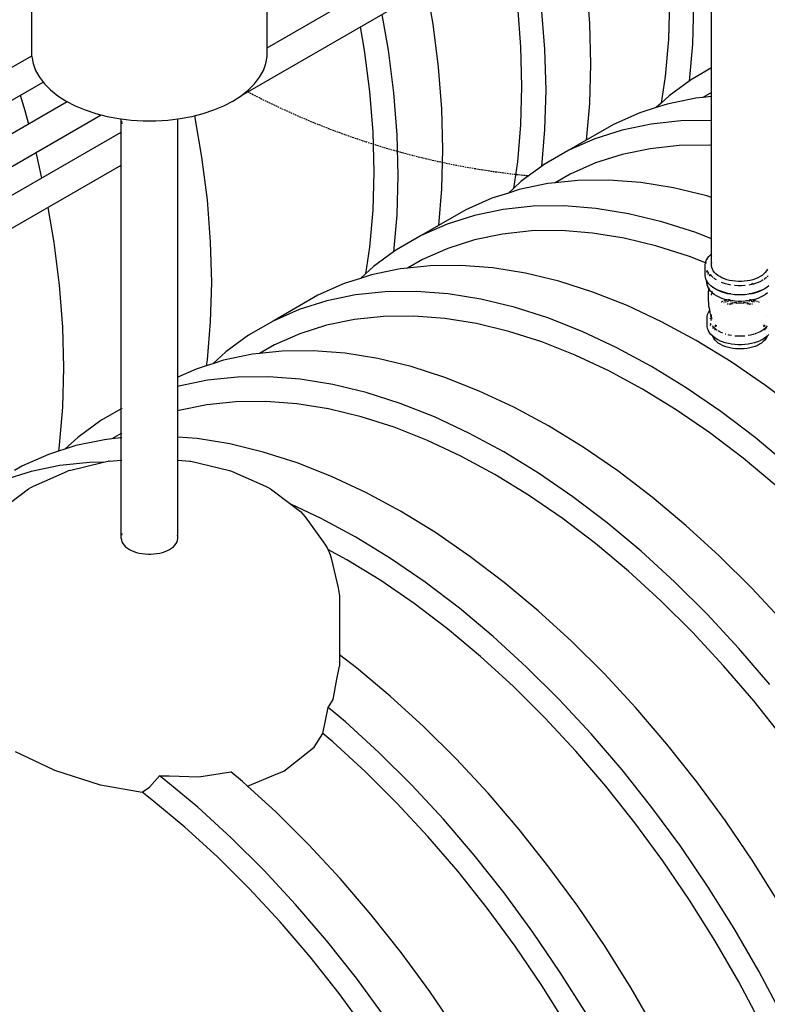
# Model space of a CAD drawing. Extents: x -19547 to -11561, y 2096 to 5601.
# Tile 111 of 168: x -13754 to -13636, y 2838 to 2993. Entities that reach past the tile are written whole.
import ezdxf

# ---------------------------------------------------------------- set-up
doc = ezdxf.new("R2010")
doc.units = 0
doc.header["$MEASUREMENT"] = 0
doc.linetypes.add('DASHED', pattern=[0.75, 0.5, -0.25])
doc.layers.get('0').update_dxf_attribs({"linetype": 'CONTINUOUS'})
for name, color, linetype in [('PIPING-VENT-ISO', 3, 'CONTINUOUS'), ('TANK-SLOPE', 2, 'CONTINUOUS'), ('TEXT', 3, 'CONTINUOUS')]:
    doc.layers.add(name, color=color, linetype=linetype)
doc.styles.add('SIMPLEX', font='simplex')
doc.dimstyles.new('DIM96', dxfattribs={"dimscale": 96, "dimtxt": 0.125, "dimasz": 0.125, "dimexe": 0.0625, "dimexo": 0.0625, "dimgap": 0.0625, "dimtad": 1, "dimdec": 4, "dimzin": 3, "dimdsep": 46, "dimlunit": 4, "dimtxsty": 'SIMPLEX', "dimcen": 0, "dimdle": 0.0625, "dimclrd": 3, "dimclre": 3, "dimclrt": 3, "dimadec": 0, "dimazin": 0, "dimtfac": 1, "dimtdec": 4, "dimtmove": 2, "dimatfit": 3, "dimfxl": 1, "dimfrac": 2, "dimtolj": 1, "dimtzin": 0, "dimarcsym": 0})

# ---------------------------------------------------------------- blocks, each defined once
blk = doc.blocks.new('8-10 TANKS')
for p, q in [((8.86, -18.263), (8.86, 1.909)), ((-44.788, -17.355), (-44.788, -10.391)), ((-26.195, -17.355), (-26.195, -10.39)), ((-1.029, -11.453), (-0.771, -14.752)), ((-13.616, -11.994), (-13.125, -14.816)), ((5.546, -12.988), (5.463, -16.016)), ((-6.455, -13.391), (-6.205, -16.6)), ((-4.564, -13.494), (-4.307, -16.793)), ((7.447, -13.269), (7.361, -16.382)), ((-17.152, -14.036), (-16.66, -16.857)), ((-0.771, -14.752), (-0.685, -17.964)), ((-18.858, -15.021), (-18.54, -16.847)), ((-13.125, -14.816), (-12.696, -18.189)), ((5.463, -16.016), (5.212, -18.935)), ((-18.54, -16.847), (-18.123, -20.127)), ((-16.66, -16.857), (-16.232, -20.23)), ((-6.205, -16.6), (-6.121, -19.724)), ((-4.307, -16.793), (-4.221, -20.005)), ((7.361, -16.382), (7.109, -19.31)), ((-44.788, -17.355), (-44.686, -17.914)), ((-26.297, -17.914), (-26.195, -17.355)), ((-44.686, -17.914), (-44.483, -18.464)), ((-44.483, -18.464), (-44.182, -18.999)), ((-26.8, -18.999), (-26.499, -18.464)), ((-26.499, -18.464), (-26.297, -17.914)), ((-12.696, -18.189), (-12.438, -21.488)), ((-0.685, -17.964), (-0.771, -21.077)), ((8.86, -18.263), (7.337, -19.143)), ((8.885, -18.249), (8.86, -18.263)), ((8.86, -20.211), (8.86, -18.263)), ((-44.182, -18.999), (-43.786, -19.513)), ((-27.197, -19.513), (-26.8, -18.999)), ((5.212, -18.935), (4.898, -21.041)), ((7.109, -19.31), (5.524, -20.47)), ((7.337, -19.143), (7.109, -19.31)), ((-43.786, -19.513), (-43.298, -20.001)), ((-43.298, -20.001), (-42.726, -20.456)), ((-28.257, -20.456), (-27.684, -20.001)), ((-27.684, -20.001), (-27.197, -19.513)), ((-18.123, -20.127), (-17.872, -23.336)), ((-6.121, -19.724), (-6.205, -22.752)), ((-4.221, -20.005), (-4.307, -23.118)), ((8.885, -20.197), (8.86, -20.211)), ((-45.706, -20.418), (-45.332, -21.634)), ((-42.726, -20.456), (-42.074, -20.874)), ((-42.074, -20.874), (-41.35, -21.25)), ((-29.633, -21.25), (-28.909, -20.874)), ((-28.909, -20.874), (-28.257, -20.456)), ((-16.232, -20.23), (-15.974, -23.529)), ((5.524, -20.47), (4.898, -21.041)), ((7.63, -20.654), (5.363, -21.124)), ((8.196, -20.594), (7.63, -20.654)), ((8.86, -20.211), (8.196, -20.594)), ((8.86, -20.524), (8.196, -20.594)), ((8.86, -20.524), (8.86, -20.211)), ((8.885, -20.522), (8.86, -20.524)), ((8.86, -22.42), (8.86, -20.524)), ((-45.332, -21.634), (-45.053, -22.687)), ((-41.35, -21.25), (-40.561, -21.581)), ((-40.561, -21.581), (-39.717, -21.862)), ((-31.265, -21.862), (-30.421, -21.581)), ((-30.421, -21.581), (-29.633, -21.25)), ((-12.438, -21.488), (-12.352, -24.7)), ((-0.771, -21.077), (-1.019, -23.967)), ((4.508, -21.396), (3.198, -21.813)), ((4.898, -21.041), (4.508, -21.396)), ((5.363, -21.124), (4.508, -21.396)), ((-39.717, -21.862), (-38.827, -22.091)), ((-38.827, -22.091), (-37.901, -22.265)), ((-37.901, -22.265), (-37.751, -22.283)), ((-37.751, -22.283), (-37.738, -22.341)), ((-37.751, -22.283), (-37.738, -22.285)), ((-37.738, -22.285), (-36.947, -22.382)), ((-37.738, -22.341), (-37.738, -22.285)), ((-37.738, -45.167), (-37.738, -22.341)), ((-37.713, -22.453), (-37.665, -22.676)), ((-36.947, -22.382), (-35.978, -22.441)), ((-35.978, -22.441), (-35.004, -22.441)), ((-35.004, -22.441), (-34.035, -22.382)), ((-34.035, -22.382), (-33.244, -22.285)), ((-33.244, -22.285), (-33.082, -22.265)), ((-33.244, -42.656), (-33.244, -22.285)), ((-33.082, -22.265), (-32.155, -22.091)), ((-32.155, -22.091), (-31.947, -22.037)), ((-31.947, -22.037), (-31.265, -21.862)), ((-31.947, -22.037), (-31.376, -25.313)), ((3.198, -21.813), (1.143, -22.719)), ((6.453, -22.446), (4.094, -22.695)), ((8.86, -22.42), (6.453, -22.446)), ((8.885, -22.42), (8.86, -22.42)), ((8.86, -24.381), (8.86, -22.42)), ((-6.205, -22.752), (-6.455, -25.671)), ((-4.307, -23.118), (-4.558, -26.046)), ((1.143, -22.719), (-1.019, -23.967)), ((1.828, -23.165), (-0.338, -23.855)), ((4.094, -22.695), (1.828, -23.165)), ((-17.872, -23.336), (-17.788, -26.461)), ((-15.974, -23.529), (-15.888, -26.741)), ((-0.338, -23.855), (-2.393, -24.76)), ((-1.019, -23.967), (-2.393, -24.76)), ((-12.352, -24.7), (-12.438, -27.813)), ((-2.393, -24.76), (-4.331, -25.879)), ((4.026, -24.636), (1.822, -25.093)), ((6.32, -24.394), (4.026, -24.636)), ((8.695, -24.368), (6.32, -24.394)), ((8.86, -24.381), (8.695, -24.368)), ((8.885, -24.383), (8.86, -24.381)), ((8.86, -28.482), (8.86, -24.381)), ((-44.458, -24.939), (-44.404, -25.143)), ((-44.404, -25.143), (-44.007, -26.952)), ((-31.376, -25.313), (-30.948, -28.682)), ((1.822, -25.093), (-0.284, -25.764)), ((-6.455, -25.671), (-6.769, -27.777)), ((-4.558, -26.046), (-6.143, -27.206)), ((-4.331, -25.879), (-4.558, -26.046)), ((-0.284, -25.764), (-2.283, -26.645)), ((-17.788, -26.461), (-17.872, -29.488)), ((-15.888, -26.741), (-15.974, -29.854)), ((-2.283, -26.645), (-3.471, -27.33)), ((-1.679, -27.141), (-3.471, -27.33)), ((0.763, -27.114), (-1.679, -27.141)), ((3.277, -27.31), (0.763, -27.114)), ((-12.438, -27.813), (-12.687, -30.704)), ((-6.769, -27.777), (-7.159, -28.132)), ((-6.304, -27.86), (-7.159, -28.132)), ((-6.143, -27.206), (-6.769, -27.777)), ((-4.038, -27.39), (-6.304, -27.86)), ((-3.471, -27.33), (-4.038, -27.39)), ((5.856, -27.727), (3.277, -27.31)), ((8.487, -28.363), (5.856, -27.727)), ((-30.948, -28.682), (-30.69, -31.978)), ((-8.469, -28.55), (-10.525, -29.455)), ((-7.159, -28.132), (-8.469, -28.55)), ((8.86, -28.482), (8.487, -28.363)), ((8.885, -28.49), (8.86, -28.482)), ((8.86, -31.745), (8.86, -28.482)), ((-43.527, -29.27), (-43.044, -32.049)), ((-17.872, -29.488), (-18.123, -32.407)), ((-10.525, -29.455), (-12.687, -30.704)), ((-7.573, -29.432), (-9.84, -29.902)), ((-5.215, -29.183), (-7.573, -29.432)), ((-2.773, -29.156), (-5.215, -29.183)), ((-0.258, -29.351), (-2.773, -29.156)), ((2.32, -29.768), (-0.258, -29.351)), ((-15.974, -29.854), (-16.225, -32.782)), ((-9.84, -29.902), (-12.005, -30.591)), ((4.952, -30.404), (2.32, -29.768)), ((-12.005, -30.591), (-14.06, -31.497)), ((-12.687, -30.704), (-14.06, -31.497)), ((7.626, -31.258), (4.952, -30.404)), ((-14.06, -31.497), (-15.998, -32.615)), ((-9.845, -31.829), (-11.951, -32.5)), ((-7.641, -31.372), (-9.845, -31.829)), ((-5.347, -31.13), (-7.641, -31.372)), ((-2.972, -31.104), (-5.347, -31.13)), ((-0.526, -31.294), (-2.972, -31.104)), ((1.982, -31.699), (-0.526, -31.294)), ((4.541, -32.318), (1.982, -31.699)), ((8.86, -31.745), (7.626, -31.258)), ((8.885, -31.755), (8.86, -31.745)), ((8.86, -32.95), (8.86, -31.745)), ((-43.044, -32.049), (-42.615, -35.418)), ((-30.69, -31.978), (-30.604, -35.187)), ((-18.123, -32.407), (-18.436, -34.513)), ((-15.998, -32.615), (-16.225, -32.782)), ((-11.951, -32.5), (-13.951, -33.381)), ((7.142, -33.149), (4.541, -32.318)), ((-16.225, -32.782), (-17.81, -33.942)), ((-13.951, -33.381), (-15.138, -34.067)), ((8.39, -33.641), (7.142, -33.149)), ((8.458, -33.451), (8.547, -33.293)), ((8.547, -33.293), (8.552, -33.285)), ((8.552, -33.285), (8.668, -33.134)), ((8.668, -33.134), (8.674, -33.127)), ((8.674, -33.127), (8.817, -32.985)), ((8.817, -32.985), (8.86, -32.95)), ((8.86, -32.95), (8.885, -32.931)), ((8.86, -33.745), (8.86, -32.95)), ((-17.81, -33.942), (-18.436, -34.513)), ((-15.705, -34.126), (-17.971, -34.596)), ((-15.138, -34.067), (-15.705, -34.126)), ((-13.346, -33.877), (-15.138, -34.067)), ((-10.905, -33.851), (-13.346, -33.877)), ((-8.39, -34.046), (-10.905, -33.851)), ((-5.812, -34.463), (-8.39, -34.046)), ((8.361, -33.807), (8.362, -33.797)), ((8.361, -34.636), (8.361, -33.807)), ((8.362, -33.797), (8.39, -33.641)), ((8.39, -33.641), (8.392, -33.632)), ((8.444, -33.662), (8.39, -33.641)), ((8.392, -33.632), (8.394, -33.622)), ((8.394, -33.622), (8.454, -33.46)), ((8.454, -33.46), (8.458, -33.451)), ((8.466, -33.671), (8.455, -33.666)), ((8.86, -33.745), (8.885, -33.61)), ((8.86, -33.814), (8.86, -33.745)), ((8.86, -33.814), (8.88, -33.794)), ((8.881, -33.795), (8.86, -33.815)), ((8.86, -33.815), (8.86, -33.814)), ((8.86, -33.826), (8.86, -33.815)), ((8.865, -33.828), (8.86, -33.826)), ((8.86, -33.835), (8.86, -33.826)), ((8.86, -33.835), (8.865, -33.828)), ((8.86, -33.881), (8.86, -33.835)), ((8.885, -34.016), (8.86, -33.881)), ((8.865, -33.828), (8.88, -33.808)), ((8.885, -33.836), (8.865, -33.828)), ((8.88, -33.794), (8.881, -33.795)), ((8.88, -33.808), (8.885, -33.804)), ((8.885, -33.791), (8.881, -33.795)), ((8.885, -33.791), (8.885, -33.79)), ((8.934, -34.149), (8.885, -34.016)), ((9.007, -34.279), (8.934, -34.149)), ((13.281, -34.149), (13.208, -34.279)), ((-18.826, -34.869), (-20.137, -35.286)), ((-18.436, -34.513), (-18.826, -34.869)), ((-17.971, -34.596), (-18.826, -34.869)), ((-3.18, -35.099), (-5.812, -34.463)), ((8.362, -34.646), (8.361, -34.636)), ((8.392, -34.811), (8.362, -34.646)), ((8.394, -34.821), (8.392, -34.811)), ((8.454, -34.983), (8.394, -34.821)), ((8.491, -34.371), (8.509, -34.321)), ((8.51, -34.323), (8.491, -34.373)), ((8.514, -34.307), (8.525, -34.278)), ((8.526, -34.28), (8.515, -34.309)), ((8.53, -34.263), (8.541, -34.233)), ((8.542, -34.235), (8.531, -34.264)), ((8.612, -34.358), (8.612, -34.388)), ((8.612, -34.388), (8.616, -34.365)), ((8.612, -34.419), (8.612, -34.388)), ((8.612, -34.439), (8.612, -34.512)), ((8.612, -34.527), (8.612, -34.539)), ((8.615, -34.556), (8.612, -34.539)), ((8.688, -34.642), (8.704, -34.62)), ((8.711, -34.612), (8.74, -34.574)), ((8.736, -34.637), (8.736, -34.583)), ((8.736, -34.69), (8.736, -34.652)), ((8.748, -34.564), (8.768, -34.537)), ((8.88, -34.673), (8.801, -34.57)), ((9.01, -34.802), (8.88, -34.673)), ((9.103, -34.403), (9.007, -34.279)), ((9.165, -34.926), (9.042, -34.829)), ((9.22, -34.521), (9.103, -34.403)), ((9.265, -34.99), (9.165, -34.926)), ((9.359, -34.631), (9.22, -34.521)), ((9.516, -34.732), (9.359, -34.631)), ((9.691, -34.823), (9.516, -34.732)), ((9.882, -34.903), (9.691, -34.823)), ((10.086, -34.971), (9.882, -34.903)), ((12.333, -34.903), (12.129, -34.971)), ((12.523, -34.823), (12.333, -34.903)), ((12.698, -34.732), (12.523, -34.823)), ((12.856, -34.631), (12.698, -34.732)), ((12.994, -34.521), (12.856, -34.631)), ((13.112, -34.403), (12.994, -34.521)), ((13.05, -34.926), (13.028, -34.94)), ((13.203, -34.804), (13.05, -34.926)), ((13.208, -34.279), (13.112, -34.403)), ((13.205, -34.802), (13.203, -34.804)), ((13.334, -34.673), (13.251, -34.757)), ((-42.615, -35.418), (-42.358, -38.714)), ((-30.604, -35.187), (-30.69, -38.297)), ((-20.137, -35.286), (-22.192, -36.191)), ((-0.506, -35.953), (-3.18, -35.099)), ((8.458, -34.992), (8.454, -34.983)), ((8.486, -35.042), (8.458, -34.992)), ((8.486, -35.042), (8.486, -35.026)), ((8.486, -35.12), (8.486, -35.042)), ((8.515, -35.092), (8.486, -35.042)), ((8.487, -35.145), (8.486, -35.12)), ((8.489, -35.17), (8.487, -35.145)), ((8.492, -35.195), (8.489, -35.17)), ((8.521, -35.353), (8.492, -35.195)), ((8.515, -35.092), (8.511, -35.112)), ((8.511, -35.269), (8.511, -35.112)), ((8.515, -35.293), (8.511, -35.269)), ((8.515, -35.092), (8.515, -35.09)), ((8.547, -35.15), (8.515, -35.092)), ((8.539, -35.425), (8.518, -35.312)), ((8.525, -35.377), (8.521, -35.353)), ((8.532, -35.401), (8.525, -35.377)), ((8.539, -35.425), (8.532, -35.401)), ((8.596, -35.579), (8.539, -35.425)), ((8.552, -35.158), (8.547, -35.15)), ((8.668, -35.309), (8.552, -35.158)), ((8.604, -35.602), (8.596, -35.579)), ((8.652, -35.679), (8.596, -35.579)), ((8.614, -35.624), (8.604, -35.602)), ((8.625, -35.645), (8.614, -35.624)), ((8.651, -35.691), (8.625, -35.645)), ((8.633, -35.92), (8.646, -35.737)), ((8.646, -35.737), (8.651, -35.691)), ((8.651, -35.691), (8.652, -35.679)), ((8.708, -35.793), (8.651, -35.691)), ((8.652, -35.679), (8.654, -35.659)), ((8.68, -35.728), (8.652, -35.679)), ((8.655, -35.646), (8.658, -35.619)), ((8.659, -35.611), (8.661, -35.59)), ((8.664, -35.598), (8.663, -35.592)), ((8.666, -35.621), (8.664, -35.598)), ((8.668, -35.618), (8.664, -35.598)), ((8.674, -35.316), (8.668, -35.309)), ((8.668, -35.618), (8.668, -35.598)), ((8.668, -35.623), (8.668, -35.618)), ((8.669, -35.624), (8.668, -35.623)), ((8.668, -35.65), (8.668, -35.645)), ((8.68, -35.695), (8.673, -35.671)), ((8.682, -35.696), (8.673, -35.671)), ((8.817, -35.458), (8.674, -35.316)), ((8.682, -35.696), (8.674, -35.653)), ((8.686, -35.72), (8.68, -35.695)), ((8.707, -35.764), (8.68, -35.728)), ((8.707, -35.764), (8.682, -35.696)), ((8.686, -35.72), (8.682, -35.696)), ((8.985, -35.592), (8.817, -35.458)), ((8.991, -35.597), (8.985, -35.592)), ((9.182, -35.719), (8.991, -35.597)), ((9.394, -35.829), (9.182, -35.719)), ((9.206, -35.699), (9.198, -35.694)), ((9.229, -35.714), (9.206, -35.699)), ((9.23, -35.714), (9.229, -35.714)), ((9.23, -35.714), (9.436, -35.822)), ((9.746, -35.228), (9.654, -35.19)), ((9.973, -35.304), (9.746, -35.228)), ((10.212, -35.365), (9.973, -35.304)), ((10.301, -35.026), (10.086, -34.971)), ((10.397, -35.4), (10.212, -35.365)), ((10.525, -35.068), (10.301, -35.026)), ((10.755, -35.096), (10.525, -35.068)), ((10.716, -35.443), (10.678, -35.438)), ((10.976, -35.459), (10.716, -35.443)), ((10.99, -35.111), (10.755, -35.096)), ((11.238, -35.459), (10.976, -35.459)), ((11.225, -35.111), (10.99, -35.111)), ((11.459, -35.096), (11.225, -35.111)), ((11.498, -35.443), (11.238, -35.459)), ((11.69, -35.068), (11.459, -35.096)), ((11.537, -35.438), (11.498, -35.443)), ((11.914, -35.026), (11.69, -35.068)), ((12.003, -35.365), (11.818, -35.4)), ((12.129, -34.971), (11.914, -35.026)), ((12.189, -35.317), (12.003, -35.365)), ((12.082, -35.268), (12.041, -35.248)), ((12.132, -35.291), (12.114, -35.283)), ((12.189, -35.317), (12.149, -35.299)), ((12.242, -35.304), (12.189, -35.317)), ((12.2, -35.323), (12.189, -35.317)), ((12.23, -35.337), (12.216, -35.33)), ((12.468, -35.228), (12.242, -35.304)), ((12.68, -35.139), (12.468, -35.228)), ((12.779, -35.088), (12.68, -35.139)), ((13.032, -35.719), (12.821, -35.829)), ((12.874, -35.038), (12.824, -35.065)), ((12.949, -34.99), (12.874, -35.038)), ((13.223, -35.597), (13.032, -35.719)), ((13.223, -35.597), (13.229, -35.592)), ((13.397, -35.458), (13.229, -35.592)), ((-22.192, -36.191), (-25.728, -38.233)), ((-19.24, -36.168), (-21.507, -36.638)), ((-16.882, -35.919), (-19.24, -36.168)), ((-14.44, -35.892), (-16.882, -35.919)), ((-11.925, -36.087), (-14.44, -35.892)), ((-9.347, -36.504), (-11.925, -36.087)), ((-6.716, -37.14), (-9.347, -36.504)), ((2.201, -37.02), (-0.506, -35.953)), ((8.627, -36.104), (8.633, -35.92)), ((8.627, -36.254), (8.627, -36.104)), ((8.627, -36.288), (8.627, -36.254)), ((8.627, -36.438), (8.627, -36.288)), ((8.634, -36.622), (8.627, -36.438)), ((8.79, -35.872), (8.707, -35.764)), ((8.72, -35.813), (8.708, -35.793)), ((8.717, -35.793), (8.712, -35.781)), ((8.717, -35.788), (8.715, -35.785)), ((8.775, -35.892), (8.717, -35.788)), ((8.726, -35.816), (8.717, -35.788)), ((8.726, -35.816), (8.717, -35.793)), ((8.733, -35.833), (8.72, -35.813)), ((8.747, -35.852), (8.733, -35.833)), ((8.762, -35.871), (8.747, -35.852)), ((8.775, -35.892), (8.762, -35.871)), ((8.883, -35.964), (8.79, -35.872)), ((8.883, -35.964), (8.878, -36.102)), ((8.878, -36.204), (8.878, -36.123)), ((8.883, -35.949), (8.883, -35.964)), ((8.927, -36.008), (8.883, -35.964)), ((8.888, -35.873), (8.884, -35.932)), ((9.087, -36.135), (8.927, -36.008)), ((9.269, -36.252), (9.087, -36.135)), ((9.471, -36.357), (9.269, -36.252)), ((9.4, -35.831), (9.394, -35.829)), ((9.629, -35.928), (9.4, -35.831)), ((9.61, -35.895), (9.436, -35.822)), ((9.448, -35.818), (9.441, -35.814)), ((9.45, -35.819), (9.448, -35.818)), ((9.671, -35.912), (9.45, -35.819)), ((9.691, -36.449), (9.471, -36.357)), ((9.61, -35.895), (9.617, -35.897)), ((9.875, -36.01), (9.629, -35.928)), ((9.91, -35.991), (9.671, -35.912)), ((9.927, -36.528), (9.691, -36.449)), ((9.901, -35.996), (9.86, -35.982)), ((10.135, -36.076), (9.875, -36.01)), ((10.155, -36.061), (9.901, -35.996)), ((10.162, -36.056), (9.91, -35.991)), ((10.405, -36.127), (10.135, -36.076)), ((10.397, -36.107), (10.155, -36.061)), ((10.396, -36.1), (10.162, -36.056)), ((10.22, -36.537), (10.345, -36.514)), ((10.683, -36.161), (10.405, -36.127)), ((10.695, -36.138), (10.677, -36.136)), ((10.692, -36.144), (10.678, -36.143)), ((10.965, -36.178), (10.683, -36.161)), ((10.968, -36.161), (10.692, -36.144)), ((10.969, -36.155), (10.695, -36.138)), ((11.249, -36.178), (10.965, -36.178)), ((11.246, -36.161), (10.968, -36.161)), ((11.245, -36.155), (10.969, -36.155)), ((11.52, -36.138), (11.245, -36.155)), ((11.523, -36.144), (11.246, -36.161)), ((11.532, -36.161), (11.249, -36.178)), ((11.537, -36.136), (11.52, -36.138)), ((11.537, -36.143), (11.523, -36.144)), ((11.81, -36.127), (11.532, -36.161)), ((12.08, -36.076), (11.81, -36.127)), ((12.059, -36.061), (11.818, -36.107)), ((12.052, -36.056), (11.819, -36.1)), ((11.87, -36.514), (11.995, -36.537)), ((12.304, -35.991), (12.052, -36.056)), ((12.313, -35.996), (12.059, -36.061)), ((12.339, -36.01), (12.08, -36.076)), ((12.523, -36.449), (12.288, -36.528)), ((12.543, -35.912), (12.304, -35.991)), ((12.355, -35.982), (12.313, -35.996)), ((12.585, -35.928), (12.339, -36.01)), ((12.744, -36.357), (12.523, -36.449)), ((12.765, -35.819), (12.543, -35.912)), ((12.815, -35.831), (12.585, -35.928)), ((12.598, -35.897), (12.605, -35.895)), ((12.779, -35.822), (12.605, -35.895)), ((12.946, -36.252), (12.744, -36.357)), ((12.765, -35.819), (12.767, -35.818)), ((12.774, -35.814), (12.767, -35.818)), ((12.838, -35.791), (12.779, -35.822)), ((12.815, -35.831), (12.821, -35.829)), ((13.128, -36.135), (12.946, -36.252)), ((13.288, -36.008), (13.128, -36.135)), ((-21.507, -36.638), (-23.672, -37.327)), ((-4.041, -37.994), (-6.716, -37.14)), ((4.929, -38.298), (2.201, -37.02)), ((8.647, -36.805), (8.634, -36.622)), ((8.667, -36.988), (8.647, -36.805)), ((8.693, -37.17), (8.667, -36.988)), ((8.725, -37.351), (8.693, -37.17)), ((9.625, -36.722), (9.657, -36.709)), ((9.687, -36.696), (9.715, -36.684)), ((9.744, -36.674), (9.773, -36.664)), ((9.831, -36.645), (9.857, -36.636)), ((9.842, -36.781), (9.862, -36.773)), ((9.862, -36.773), (9.877, -36.767)), ((9.88, -36.629), (9.901, -36.622)), ((9.919, -36.616), (9.937, -36.61)), ((10.087, -36.57), (9.927, -36.528)), ((9.948, -36.744), (9.98, -36.733)), ((9.949, -36.606), (9.953, -36.604)), ((9.953, -36.604), (9.988, -36.595)), ((9.99, -36.73), (10.013, -36.722)), ((10.019, -36.587), (10.053, -36.579)), ((10.075, -36.702), (10.106, -36.694)), ((10.087, -36.57), (10.089, -36.569)), ((10.175, -36.592), (10.089, -36.569)), ((10.109, -36.888), (10.161, -36.875)), ((10.127, -36.56), (10.167, -36.549)), ((10.134, -36.687), (10.159, -36.68)), ((10.38, -36.63), (10.175, -36.592)), ((10.183, -36.674), (10.213, -36.667)), ((10.231, -36.857), (10.261, -36.849)), ((10.232, -36.92), (10.233, -36.92)), ((10.292, -36.904), (10.337, -36.893)), ((10.33, -36.639), (10.38, -36.63)), ((10.337, -36.893), (10.416, -36.878)), ((10.378, -36.826), (10.468, -36.809)), ((10.38, -36.63), (10.515, -36.605)), ((10.434, -36.64), (10.38, -36.63)), ((10.701, -36.673), (10.434, -36.64)), ((10.473, -36.867), (10.549, -36.853)), ((10.488, -36.806), (10.505, -36.802)), ((10.505, -36.802), (10.684, -36.78)), ((10.515, -36.605), (10.587, -36.596)), ((10.971, -36.689), (10.701, -36.673)), ((10.712, -36.833), (10.72, -36.832)), ((10.713, -36.777), (10.743, -36.773)), ((10.743, -36.773), (10.859, -36.766)), ((10.826, -36.822), (10.995, -36.812)), ((11.243, -36.689), (10.971, -36.689)), ((10.973, -36.759), (10.981, -36.759)), ((10.995, -36.812), (11.22, -36.812)), ((11.22, -36.812), (11.389, -36.822)), ((11.234, -36.759), (11.241, -36.759)), ((11.514, -36.673), (11.243, -36.689)), ((11.355, -36.766), (11.471, -36.773)), ((11.471, -36.773), (11.502, -36.777)), ((11.495, -36.832), (11.503, -36.833)), ((11.78, -36.64), (11.514, -36.673)), ((11.53, -36.78), (11.71, -36.802)), ((11.628, -36.596), (11.699, -36.605)), ((11.665, -36.853), (11.742, -36.867)), ((11.699, -36.605), (11.835, -36.63)), ((11.71, -36.802), (11.727, -36.806)), ((11.747, -36.809), (11.836, -36.826)), ((11.835, -36.63), (11.78, -36.64)), ((11.798, -36.878), (11.878, -36.893)), ((12.039, -36.592), (11.835, -36.63)), ((11.835, -36.63), (11.885, -36.639)), ((11.878, -36.893), (11.922, -36.904)), ((11.954, -36.849), (11.984, -36.857)), ((11.982, -36.92), (11.983, -36.92)), ((12.002, -36.667), (12.021, -36.672)), ((12.031, -36.674), (12.055, -36.68)), ((12.126, -36.569), (12.039, -36.592)), ((12.047, -36.549), (12.088, -36.56)), ((12.054, -36.875), (12.105, -36.888)), ((12.08, -36.687), (12.145, -36.704)), ((12.126, -36.569), (12.127, -36.57)), ((12.288, -36.528), (12.127, -36.57)), ((12.145, -36.704), (12.17, -36.712)), ((12.162, -36.579), (12.196, -36.587)), ((12.227, -36.595), (12.256, -36.603)), ((12.235, -36.733), (12.267, -36.744)), ((12.266, -36.606), (12.295, -36.616)), ((12.314, -36.622), (12.335, -36.629)), ((12.358, -36.636), (12.384, -36.645)), ((12.439, -36.809), (12.444, -36.811)), ((12.442, -36.664), (12.47, -36.674)), ((12.528, -36.696), (12.558, -36.709)), ((12.589, -36.722), (12.622, -36.736)), ((-23.672, -37.327), (-25.728, -38.233)), ((-17.014, -37.866), (-19.308, -38.108)), ((-14.639, -37.84), (-17.014, -37.866)), ((-12.193, -38.03), (-14.639, -37.84)), ((-9.685, -38.435), (-12.193, -38.03)), ((-1.335, -39.062), (-4.041, -37.994)), ((8.533, -37.884), (8.562, -37.73)), ((8.533, -37.894), (8.533, -37.884)), ((8.533, -38.663), (8.533, -37.894)), ((8.562, -37.73), (8.564, -37.72)), ((8.564, -37.72), (8.62, -37.568)), ((8.62, -37.568), (8.624, -37.559)), ((8.624, -37.559), (8.707, -37.411)), ((8.707, -37.411), (8.712, -37.403)), ((8.712, -37.403), (8.73, -37.379)), ((8.73, -37.379), (8.725, -37.351)), ((8.73, -37.379), (8.739, -37.368)), ((8.751, -37.494), (8.73, -37.379)), ((8.762, -37.549), (8.751, -37.494)), ((8.79, -37.672), (8.762, -37.549)), ((8.783, -38.03), (8.787, -38.009)), ((8.783, -38.057), (8.783, -38.03)), ((8.83, -37.832), (8.79, -37.672)), ((8.803, -37.923), (8.809, -37.89)), ((8.809, -37.89), (8.83, -37.832)), ((8.83, -37.832), (8.859, -37.752)), ((8.834, -37.848), (8.83, -37.832)), ((8.885, -38.022), (8.834, -37.848)), ((8.859, -37.752), (8.86, -37.751)), ((8.86, -37.757), (8.859, -37.752)), ((8.86, -37.751), (8.862, -37.747)), ((8.86, -37.761), (8.86, -37.757)), ((8.86, -37.845), (8.86, -37.761)), ((8.885, -38.022), (8.861, -37.893)), ((8.862, -37.747), (8.863, -37.741)), ((8.862, -37.747), (8.864, -37.744)), ((8.865, -38.099), (8.883, -38.067)), ((8.888, -38.059), (8.907, -38.025)), ((13.228, -37.909), (13.231, -37.913)), ((-42.358, -38.714), (-42.272, -41.923)), ((-30.69, -38.297), (-30.948, -41.295)), ((-25.728, -38.233), (-27.665, -39.351)), ((-21.513, -38.565), (-23.619, -39.236)), ((-19.308, -38.108), (-21.513, -38.565)), ((-7.126, -39.054), (-9.685, -38.435)), ((7.668, -39.78), (4.929, -38.298)), ((8.533, -38.672), (8.533, -38.663)), ((8.562, -38.827), (8.533, -38.672)), ((8.564, -38.837), (8.562, -38.827)), ((8.62, -38.989), (8.564, -38.837)), ((8.783, -38.401), (8.783, -38.411)), ((8.783, -38.422), (8.783, -38.48)), ((8.783, -38.5), (8.783, -38.528)), ((8.794, -38.588), (8.783, -38.528)), ((8.801, -38.625), (8.798, -38.607)), ((8.826, -38.2), (8.858, -38.113)), ((9.034, -38.71), (8.955, -38.608)), ((9.001, -38.817), (9.006, -38.808)), ((9.011, -38.799), (9.028, -38.768)), ((9.051, -38.728), (9.034, -38.71)), ((9.034, -38.757), (9.051, -38.728)), ((9.051, -38.728), (9.057, -38.717)), ((9.122, -38.798), (9.051, -38.728)), ((9.057, -38.717), (9.058, -38.717)), ((9.116, -38.763), (9.122, -38.798)), ((9.122, -38.798), (9.125, -38.829)), ((9.128, -38.832), (9.122, -38.798)), ((9.155, -38.832), (9.122, -38.798)), ((9.126, -38.843), (9.127, -38.846)), ((9.131, -38.849), (9.13, -38.839)), ((9.131, -38.622), (9.144, -38.604)), ((9.151, -38.595), (9.186, -38.561)), ((9.153, -38.863), (9.158, -38.834)), ((9.158, -38.834), (9.155, -38.832)), ((9.158, -38.834), (9.16, -38.824)), ((9.299, -38.946), (9.158, -38.834)), ((9.162, -38.813), (9.164, -38.801)), ((9.194, -38.553), (9.22, -38.527)), ((9.205, -38.683), (9.209, -38.674)), ((9.214, -38.664), (9.232, -38.633)), ((9.238, -38.622), (9.244, -38.611)), ((9.25, -38.601), (9.27, -38.566)), ((13.056, -38.834), (12.916, -38.946)), ((12.945, -38.566), (12.965, -38.601)), ((12.97, -38.611), (12.995, -38.654)), ((12.994, -38.527), (13.013, -38.545)), ((13, -38.664), (13.005, -38.673)), ((13.005, -38.673), (13.009, -38.683)), ((13.021, -38.553), (13.055, -38.587)), ((13.048, -38.79), (13.052, -38.813)), ((13.055, -38.824), (13.056, -38.834)), ((13.059, -38.832), (13.056, -38.834)), ((13.056, -38.834), (13.062, -38.863)), ((13.07, -38.821), (13.059, -38.832)), ((13.063, -38.595), (13.064, -38.596)), ((13.064, -38.596), (13.084, -38.622)), ((13.086, -38.832), (13.083, -38.849)), ((13.09, -38.829), (13.088, -38.846)), ((13.099, -38.763), (13.093, -38.796)), ((13.163, -38.728), (13.105, -38.786)), ((13.151, -38.709), (13.158, -38.717)), ((13.158, -38.717), (13.163, -38.728)), ((13.181, -38.71), (13.163, -38.728)), ((13.163, -38.728), (13.168, -38.736)), ((13.18, -38.757), (13.204, -38.799)), ((13.26, -38.608), (13.181, -38.71)), ((13.214, -38.817), (13.218, -38.824)), ((-27.665, -39.351), (-29.477, -40.679)), ((-23.619, -39.236), (-25.618, -40.117)), ((-4.525, -39.885), (-7.126, -39.054)), ((1.393, -40.339), (-1.335, -39.062)), ((8.624, -38.998), (8.62, -38.989)), ((8.707, -39.146), (8.624, -38.998)), ((8.712, -39.154), (8.707, -39.146)), ((8.821, -39.295), (8.712, -39.154)), ((8.827, -39.302), (8.821, -39.295)), ((8.961, -39.436), (8.827, -39.302)), ((8.961, -39.436), (8.953, -39.411)), ((8.963, -39.437), (8.961, -39.436)), ((9.119, -39.561), (8.963, -39.437)), ((8.986, -39.5), (8.963, -39.437)), ((9.057, -39.626), (8.986, -39.5)), ((9.15, -39.747), (9.057, -39.626)), ((9.125, -39.566), (9.119, -39.561)), ((9.304, -39.68), (9.125, -39.566)), ((9.128, -38.861), (9.13, -38.877)), ((9.131, -38.891), (9.135, -38.929)), ((9.136, -38.875), (9.132, -38.864)), ((9.136, -38.875), (9.134, -38.865)), ((9.139, -38.882), (9.136, -38.875)), ((9.136, -38.875), (9.137, -38.881)), ((9.162, -38.947), (9.145, -38.9)), ((9.145, -38.908), (9.145, -38.9)), ((9.145, -38.935), (9.145, -38.908)), ((9.148, -38.889), (9.151, -38.876)), ((9.159, -38.945), (9.155, -38.937)), ((9.308, -38.952), (9.299, -38.946)), ((9.462, -39.05), (9.389, -39.004)), ((9.643, -39.144), (9.462, -39.05)), ((9.752, -39.19), (9.643, -39.144)), ((10.006, -39.283), (9.941, -39.261)), ((10.273, -39.355), (10.186, -39.332)), ((10.441, -39.386), (10.273, -39.355)), ((10.743, -39.427), (10.704, -39.423)), ((10.985, -39.442), (10.743, -39.427)), ((11.229, -39.442), (10.985, -39.442)), ((11.471, -39.427), (11.229, -39.442)), ((11.51, -39.423), (11.471, -39.427)), ((11.941, -39.355), (11.774, -39.386)), ((12.164, -39.297), (11.941, -39.355)), ((12.208, -39.283), (12.164, -39.297)), ((12.375, -39.227), (12.273, -39.261)), ((12.463, -39.19), (12.375, -39.227)), ((12.572, -39.144), (12.504, -39.173)), ((12.753, -39.05), (12.572, -39.144)), ((12.916, -38.946), (12.753, -39.05)), ((13.089, -39.566), (12.911, -39.68)), ((13.068, -38.901), (13.052, -38.947)), ((13.06, -38.937), (13.056, -38.944)), ((13.064, -38.876), (13.066, -38.889)), ((13.158, -39.626), (13.064, -39.747)), ((13.068, -38.901), (13.07, -38.908)), ((13.07, -38.908), (13.07, -38.935)), ((13.078, -38.876), (13.076, -38.882)), ((13.078, -38.876), (13.077, -38.882)), ((13.083, -38.863), (13.078, -38.876)), ((13.08, -38.865), (13.078, -38.876)), ((13.083, -38.891), (13.079, -38.929)), ((13.086, -38.861), (13.085, -38.877)), ((13.089, -39.566), (13.096, -39.561)), ((13.252, -39.437), (13.096, -39.561)), ((13.229, -39.5), (13.158, -39.626)), ((13.252, -39.437), (13.229, -39.5)), ((13.253, -39.436), (13.252, -39.437)), ((13.387, -39.302), (13.253, -39.436)), ((13.266, -39.398), (13.253, -39.436)), ((-25.618, -40.117), (-26.806, -40.803)), ((-1.892, -40.923), (-4.525, -39.885)), ((4.132, -41.821), (1.393, -40.339)), ((10.407, -41.46), (7.668, -39.78)), ((9.265, -39.862), (9.15, -39.747)), ((9.4, -39.97), (9.265, -39.862)), ((9.502, -39.783), (9.304, -39.68)), ((9.554, -40.068), (9.4, -39.97)), ((9.508, -39.786), (9.502, -39.783)), ((9.723, -39.876), (9.508, -39.786)), ((9.725, -40.157), (9.554, -40.068)), ((9.953, -39.953), (9.723, -39.876)), ((9.911, -40.235), (9.725, -40.157)), ((10.11, -40.302), (9.911, -40.235)), ((10.197, -40.015), (9.953, -39.953)), ((10.32, -40.356), (10.11, -40.302)), ((10.45, -40.063), (10.197, -40.015)), ((10.539, -40.397), (10.32, -40.356)), ((10.71, -40.095), (10.45, -40.063)), ((10.764, -40.424), (10.539, -40.397)), ((10.974, -40.111), (10.71, -40.095)), ((11.24, -40.111), (10.974, -40.111)), ((11.505, -40.095), (11.24, -40.111)), ((11.676, -40.397), (11.451, -40.424)), ((11.765, -40.063), (11.505, -40.095)), ((11.894, -40.356), (11.676, -40.397)), ((12.018, -40.015), (11.765, -40.063)), ((12.104, -40.302), (11.894, -40.356)), ((12.261, -39.953), (12.018, -40.015)), ((12.303, -40.235), (12.104, -40.302)), ((12.491, -39.876), (12.261, -39.953)), ((12.489, -40.157), (12.303, -40.235)), ((12.66, -40.068), (12.489, -40.157)), ((12.707, -39.786), (12.491, -39.876)), ((12.814, -39.97), (12.66, -40.068)), ((12.707, -39.786), (12.712, -39.783)), ((12.911, -39.68), (12.712, -39.783)), ((12.949, -39.862), (12.814, -39.97)), ((13.064, -39.747), (12.949, -39.862)), ((-29.477, -40.679), (-30.494, -41.605)), ((-27.372, -40.862), (-29.639, -41.332)), ((-26.806, -40.803), (-27.372, -40.862)), ((-25.013, -40.614), (-26.806, -40.803)), ((-22.572, -40.587), (-25.013, -40.614)), ((-20.057, -40.782), (-22.572, -40.587)), ((-17.479, -41.199), (-20.057, -40.782)), ((0.761, -42.166), (-1.892, -40.923)), ((10.992, -40.438), (10.764, -40.424)), ((11.222, -40.438), (10.992, -40.438)), ((11.451, -40.424), (11.222, -40.438)), ((-42.272, -41.923), (-42.358, -45.033)), ((-31.019, -41.772), (-31.804, -42.022)), ((-30.948, -41.295), (-31.019, -41.772)), ((-30.494, -41.605), (-31.019, -41.772)), ((-29.639, -41.332), (-30.494, -41.605)), ((-14.847, -41.835), (-17.479, -41.199)), ((-12.173, -42.689), (-14.847, -41.835)), ((6.871, -43.502), (4.132, -41.821)), ((13.135, -43.333), (10.407, -41.46)), ((-33.244, -42.656), (-33.269, -42.667)), ((-31.804, -42.022), (-33.244, -42.656)), ((-33.244, -43.396), (-33.244, -42.656)), ((-28.549, -42.655), (-30.908, -42.904)), ((-26.107, -42.628), (-28.549, -42.655)), ((-23.593, -42.823), (-26.107, -42.628)), ((-9.467, -43.757), (-12.173, -42.689)), ((3.425, -43.607), (0.761, -42.166)), ((-33.244, -43.396), (-33.269, -43.404)), ((-33.174, -43.374), (-33.244, -43.396)), ((-33.244, -45.322), (-33.244, -43.396)), ((-30.908, -42.904), (-33.174, -43.374)), ((-21.014, -43.24), (-23.593, -42.823)), ((-18.383, -43.876), (-21.014, -43.24)), ((9.599, -45.374), (6.871, -43.502)), ((15.841, -45.391), (13.135, -43.333)), ((-15.709, -44.73), (-18.383, -43.876)), ((-6.738, -45.034), (-9.467, -43.757)), ((6.089, -45.242), (3.425, -43.607)), ((-42.358, -45.033), (-42.615, -48.031)), ((-30.975, -44.844), (-33.18, -45.302)), ((-28.681, -44.602), (-30.975, -44.844)), ((-26.306, -44.576), (-28.681, -44.602)), ((-23.86, -44.766), (-26.306, -44.576)), ((-21.353, -45.172), (-23.86, -44.766)), ((-13.002, -45.798), (-15.709, -44.73)), ((-4, -46.516), (-6.738, -45.034)), ((-37.738, -45.167), (-39.332, -46.087)), ((-37.738, -47.115), (-37.738, -45.167)), ((-37.665, -45.124), (-37.713, -45.153)), ((-33.244, -45.322), (-33.269, -45.33)), ((-33.18, -45.302), (-33.244, -45.322)), ((-33.244, -47.4), (-33.244, -45.322)), ((-18.793, -45.791), (-21.353, -45.172)), ((-16.192, -46.621), (-18.793, -45.791)), ((-10.274, -47.075), (-13.002, -45.798)), ((8.742, -47.063), (6.089, -45.242)), ((12.306, -47.432), (9.599, -45.374)), ((-39.332, -46.087), (-41.145, -47.415)), ((-1.261, -48.196), (-4, -46.516)), ((-37.738, -47.115), (-38.473, -47.539)), ((-37.738, -47.461), (-37.738, -47.115)), ((-37.665, -47.072), (-37.713, -47.1)), ((-13.56, -47.659), (-16.192, -46.621)), ((-7.535, -48.557), (-10.274, -47.075)), ((11.375, -49.065), (8.742, -47.063)), ((-42.615, -48.031), (-42.686, -48.508)), ((-41.145, -47.415), (-42.161, -48.341)), ((-41.306, -48.069), (-42.161, -48.341)), ((-39.039, -47.599), (-41.306, -48.069)), ((-38.473, -47.539), (-39.039, -47.599)), ((-37.738, -47.461), (-38.473, -47.539)), ((-37.738, -49.21), (-37.738, -47.461)), ((-37.665, -47.453), (-37.713, -47.459)), ((-33.244, -47.4), (-33.269, -47.398)), ((-31.724, -47.518), (-33.244, -47.4)), ((-33.244, -49.21), (-33.244, -47.4)), ((-29.146, -47.935), (-31.724, -47.518)), ((-26.515, -48.571), (-29.146, -47.935)), ((-10.906, -48.902), (-13.56, -47.659)), ((14.98, -49.666), (12.306, -47.432)), ((-43.471, -48.758), (-45.527, -49.664)), ((-42.686, -48.508), (-43.471, -48.758)), ((-42.161, -48.341), (-42.686, -48.508)), ((-23.84, -49.425), (-26.515, -48.571)), ((-8.242, -50.343), (-10.906, -48.902)), ((-4.796, -50.238), (-7.535, -48.557)), ((1.467, -50.069), (-1.261, -48.196)), ((-45.527, -49.664), (-46.147, -50.022)), ((-42.575, -49.64), (-44.841, -50.11)), ((-40.216, -49.391), (-42.575, -49.64)), ((-41.817, -50.021), (-39.133, -49.379)), ((-39.133, -49.379), (-40.216, -49.391)), ((-39.133, -49.379), (-38.766, -49.291)), ((-38.683, -49.282), (-38.766, -49.291)), ((-38.683, -49.282), (-37.738, -49.21)), ((-37.738, -55.402), (-37.738, -49.21)), ((-37.713, -49.209), (-37.665, -49.205)), ((-33.269, -49.209), (-33.244, -49.21)), ((-33.244, -49.21), (-32.299, -49.282)), ((-33.244, -55.266), (-33.244, -49.21)), ((-32.299, -49.282), (-32.217, -49.291)), ((-32.217, -49.291), (-29.165, -50.021)), ((-21.134, -50.493), (-23.84, -49.425)), ((13.976, -51.238), (11.375, -49.065)), ((-44.841, -50.11), (-47.007, -50.799)), ((-44.652, -51.261), (-41.969, -50.072)), ((-41.817, -50.021), (-41.969, -50.072)), ((-29.165, -50.021), (-29.014, -50.072)), ((-29.014, -50.072), (-26.33, -51.261)), ((-18.406, -51.77), (-21.134, -50.493)), ((-5.578, -51.978), (-8.242, -50.343)), ((-2.068, -52.111), (-4.796, -50.238)), ((4.174, -52.127), (1.467, -50.069)), ((-44.855, -51.363), (-44.652, -51.261)), ((-26.33, -51.261), (-26.128, -51.363)), ((-46.456, -52.55), (-45.044, -51.488)), ((-45.044, -51.488), (-44.855, -51.363)), ((-26.128, -51.363), (-25.938, -51.488)), ((-25.938, -51.488), (-24.346, -52.685)), ((-15.667, -53.252), (-18.406, -51.77)), ((-2.925, -53.799), (-5.578, -51.978)), ((-21.941, -53.811), (-24.346, -52.685)), ((-24.346, -52.685), (-23.791, -53.103)), ((0.638, -54.168), (-2.068, -52.111)), ((6.848, -54.361), (4.174, -52.127)), ((-23.791, -53.103), (-23.575, -53.279)), ((-23.575, -53.279), (-23.377, -53.474)), ((-23.377, -53.474), (-23.198, -53.686)), ((-12.928, -54.933), (-15.667, -53.252)), ((-23.198, -53.686), (-21.779, -55.663)), ((-19.202, -55.293), (-21.941, -53.811)), ((-0.292, -55.801), (-2.925, -53.799)), ((3.313, -56.402), (0.638, -54.168)), ((9.48, -56.763), (6.848, -54.361)), ((-37.665, -54.998), (-37.713, -55.131)), ((-33.244, -55.266), (-33.269, -55.131)), ((-10.2, -56.805), (-12.928, -54.933)), ((-37.738, -55.402), (-37.713, -55.538)), ((-37.665, -55.473), (-37.713, -55.457)), ((-37.713, -55.538), (-37.665, -55.671)), ((-37.665, -55.671), (-37.592, -55.8)), ((-37.592, -55.8), (-37.496, -55.924)), ((-37.496, -55.924), (-37.378, -56.042)), ((-33.604, -56.042), (-33.486, -55.924)), ((-33.486, -55.924), (-33.391, -55.8)), ((-33.391, -55.8), (-33.318, -55.671)), ((-33.318, -55.671), (-33.269, -55.538)), ((-33.244, -55.35), (-33.269, -55.358)), ((-33.269, -55.538), (-33.244, -55.402)), ((-33.244, -55.35), (-33.244, -55.266)), ((-33.244, -55.402), (-33.244, -55.35)), ((-21.779, -55.663), (-21.601, -55.918)), ((-21.601, -55.918), (-21.444, -56.185)), ((-16.463, -56.974), (-19.202, -55.293)), ((2.309, -57.974), (-0.292, -55.801)), ((-37.378, -56.042), (-37.24, -56.152)), ((-37.24, -56.152), (-37.082, -56.253)), ((-37.082, -56.253), (-36.907, -56.344)), ((-36.907, -56.344), (-36.717, -56.424)), ((-36.717, -56.424), (-36.513, -56.492)), ((-36.513, -56.492), (-36.297, -56.547)), ((-36.297, -56.547), (-36.074, -56.589)), ((-36.074, -56.589), (-35.843, -56.617)), ((-35.843, -56.617), (-35.609, -56.632)), ((-35.609, -56.632), (-35.373, -56.632)), ((-35.373, -56.632), (-35.139, -56.617)), ((-35.139, -56.617), (-34.909, -56.589)), ((-34.909, -56.589), (-34.685, -56.547)), ((-34.685, -56.547), (-34.47, -56.492)), ((-34.47, -56.492), (-34.266, -56.424)), ((-34.266, -56.424), (-34.075, -56.344)), ((-34.075, -56.344), (-33.9, -56.253)), ((-33.9, -56.253), (-33.743, -56.152)), ((-33.743, -56.152), (-33.604, -56.042)), ((-21.444, -56.185), (-21.403, -56.271)), ((-19.909, -57.079), (-21.403, -56.271)), ((-21.403, -56.271), (-21.311, -56.465)), ((-21.311, -56.465), (-21.201, -56.755)), ((5.944, -58.804), (3.313, -56.402)), ((-21.201, -56.755), (-21.114, -57.053)), ((-21.114, -57.053), (-20.607, -59.278)), ((-17.245, -58.714), (-19.909, -57.079)), ((-13.735, -58.847), (-16.463, -56.974)), ((-7.493, -58.863), (-10.2, -56.805)), ((12.058, -59.324), (9.48, -56.763)), ((4.868, -60.31), (2.309, -57.974)), ((-14.592, -60.536), (-17.245, -58.714)), ((-11.029, -60.904), (-13.735, -58.847)), ((-4.819, -61.097), (-7.493, -58.863)), ((8.522, -61.365), (5.944, -58.804)), ((-20.607, -59.278), (-20.543, -59.594)), ((-20.543, -59.594), (-20.505, -59.913)), ((14.573, -62.032), (12.058, -59.324)), ((-20.505, -59.913), (-20.492, -60.233)), ((-20.492, -60.233), (-20.492, -64.587)), ((-11.96, -62.537), (-14.592, -60.536)), ((7.376, -62.801), (4.868, -60.31)), ((-8.355, -63.138), (-11.029, -60.904)), ((-2.188, -63.499), (-4.819, -61.097)), ((11.037, -64.073), (8.522, -61.365)), ((-9.358, -64.71), (-11.96, -62.537)), ((9.822, -65.435), (7.376, -62.801)), ((-5.723, -65.541), (-8.355, -63.138)), ((0.391, -66.06), (-2.188, -63.499)), ((13.479, -66.92), (11.037, -64.073)), ((-19.161, -65.599), (-20.492, -64.587)), ((-20.492, -64.587), (-20.492, -65.466)), ((-6.799, -67.046), (-9.358, -64.71)), ((-20.696, -66.486), (-20.492, -65.466)), ((-16.486, -67.833), (-19.161, -65.599)), ((-3.145, -68.101), (-5.723, -65.541)), ((12.197, -68.203), (9.822, -65.435)), ((-21.003, -68.092), (-20.696, -66.486)), ((2.906, -68.768), (0.391, -66.06)), ((-4.291, -69.537), (-6.799, -67.046)), ((-21.402, -68.721), (-21.003, -68.092)), ((-13.855, -70.235), (-16.486, -67.833)), ((-0.63, -70.81), (-3.145, -68.101)), ((14.491, -71.094), (12.197, -68.203)), ((-21.816, -70.785), (-21.402, -68.721)), ((-20.022, -69.875), (-21.402, -68.721)), ((5.347, -71.614), (2.906, -68.768)), ((-17.39, -72.277), (-20.022, -69.875)), ((-1.845, -72.171), (-4.291, -69.537)), ((-11.277, -72.796), (-13.855, -70.235)), ((-22.501, -71.865), (-21.816, -70.785)), ((-21.026, -71.446), (-21.816, -70.785)), ((-18.466, -73.782), (-21.026, -71.446)), ((1.812, -73.656), (-0.63, -70.81)), ((-46.097, -72.199), (-43.083, -73.631)), ((-24.522, -73.465), (-22.501, -71.865)), ((0.53, -74.939), (-1.845, -72.171)), ((7.706, -74.587), (5.347, -71.614)), ((-14.812, -74.837), (-17.39, -72.277)), ((-8.762, -75.504), (-11.277, -72.796)), ((-43.083, -73.631), (-42.991, -73.68)), ((-42.991, -73.68), (-39.373, -74.825)), ((-31.609, -74.215), (-29.074, -73.801)), ((-28.154, -74.569), (-29.074, -73.801)), ((-25.358, -73.947), (-24.885, -73.756)), ((-24.885, -73.756), (-24.522, -73.465)), ((-15.959, -76.273), (-18.466, -73.782)), ((4.17, -76.628), (1.812, -73.656)), ((-35.491, -75.021), (-34.689, -74.129)), ((-34.689, -74.129), (-33.939, -74.131)), ((-34.363, -74.376), (-34.689, -74.129)), ((-31.689, -76.611), (-34.363, -74.376)), ((-33.939, -74.131), (-31.609, -74.215)), ((-27.752, -74.936), (-28.154, -74.569)), ((-27.752, -74.936), (-25.358, -73.947)), ((9.972, -77.674), (7.706, -74.587)), ((-39.373, -74.825), (-39.348, -74.828)), ((-39.348, -74.828), (-36.074, -75.416)), ((-36.074, -75.416), (-35.491, -75.021)), ((-25.522, -76.971), (-27.752, -74.936)), ((-12.297, -77.546), (-14.812, -74.837)), ((2.824, -77.831), (0.53, -74.939)), ((-35.294, -76.009), (-36.074, -75.416)), ((-32.693, -78.182), (-35.294, -76.009)), ((-6.32, -78.351), (-8.762, -75.504)), ((-29.058, -79.013), (-31.689, -76.611)), ((-13.512, -78.907), (-15.959, -76.273)), ((6.437, -79.715), (4.17, -76.628)), ((-22.944, -79.532), (-25.522, -76.971)), ((-9.856, -80.392), (-12.297, -77.546)), ((12.137, -80.863), (9.972, -77.674)), ((-30.134, -80.518), (-32.693, -78.182)), ((-3.962, -81.323), (-6.32, -78.351)), ((5.028, -80.833), (2.824, -77.831)), ((-26.479, -81.573), (-29.058, -79.013)), ((-11.138, -81.676), (-13.512, -78.907)), ((-20.429, -82.24), (-22.944, -79.532)), ((8.602, -82.905), (6.437, -79.715)), ((-27.626, -83.009), (-30.134, -80.518)), ((-7.497, -83.364), (-9.856, -80.392)), ((-23.965, -84.282), (-26.479, -81.573)), ((-1.695, -84.41), (-3.962, -81.323)), ((7.134, -83.935), (5.028, -80.833)), ((14.193, -84.143), (12.137, -80.863)), ((-17.987, -85.087), (-20.429, -82.24)), ((-8.844, -84.567), (-11.138, -81.676)), ((-25.18, -85.643), (-27.626, -83.009)), ((10.657, -86.184), (8.602, -82.905)), ((-5.231, -86.451), (-7.497, -83.364)), ((-21.523, -87.128), (-23.965, -84.282)), ((-6.639, -87.569), (-8.844, -84.567)), ((0.47, -87.599), (-1.695, -84.41)), ((9.133, -87.125), (7.134, -83.935)), ((-15.629, -88.059), (-17.987, -85.087)), ((-22.805, -88.412), (-25.18, -85.643)), ((12.595, -89.54), (10.657, -86.184)), ((-3.065, -89.641), (-5.231, -86.451)), ((-19.164, -90.1), (-21.523, -87.128)), ((-4.533, -90.671), (-6.639, -87.569)), ((2.526, -90.879), (0.47, -87.599)), ((11.018, -90.389), (9.133, -87.125)), ((-20.511, -91.303), (-22.805, -88.412)), ((-13.362, -91.146), (-15.629, -88.059)), ((-16.898, -93.187), (-19.164, -90.1)), ((-1.01, -92.92), (-3.065, -89.641)), ((14.407, -92.96), (12.595, -89.54)), ((-2.534, -93.861), (-4.533, -90.671)), ((4.463, -94.235), (2.526, -90.879)), ((12.781, -93.715), (11.018, -90.389)), ((-18.306, -94.305), (-20.511, -91.303)), ((-11.197, -94.336), (-13.362, -91.146))]:
    blk.add_line(p, q)
at = {"linetype": 'DASHED', "ltscale": 0.25}
blk.add_arc((0.165, 32.895), 59.933, 242.25693, 264.53674, dxfattribs=at)

msp = doc.modelspace()

# ---------------------------------------------------------------- linework, layer by layer
at = {"layer": 'PIPING-VENT-ISO'}
for p, q in [((-13714.94, 2988.96, 0), (-13672.55, 3013.44, 0)), ((-13719.01, 2981.42, 0), (-13670.3, 3009.55, 0)), ((-14302.95, 2669.55, 0), (-13752.13, 2987.7, 0)), ((-14307.27, 2661.86, 0), (-13750.34, 2983.54, 0)), ((-14307.26, 2656.57, 0), (-13746.53, 2980.45, 0)), ((-14307.26, 2651.38, 0), (-13741.18, 2978.35, 0)), ((-14304.79, 2648.26, 0), (-13738.03, 2975.62, 0)), ((-14300.29, 2645.67, 0), (-13738.03, 2970.43, 0))]:
    msp.add_line(p, q, dxfattribs=at)

# ---------------------------------------------------------------- block references
at = {"layer": 'TANK-SLOPE', "xscale": 2, "yscale": 2, "zscale": 2}
msp.add_blockref('8-10 TANKS', (-13662.55, 3022.29), dxfattribs=at)

# ---------------------------------------------------------------- leaders
at = {"layer": 'TEXT'}
msp.add_leader([(-13601.87, 2986.57), (-13649.42, 3014.02)], dimstyle='DIM96', dxfattribs=at)

doc.saveas('drawing.dxf')
